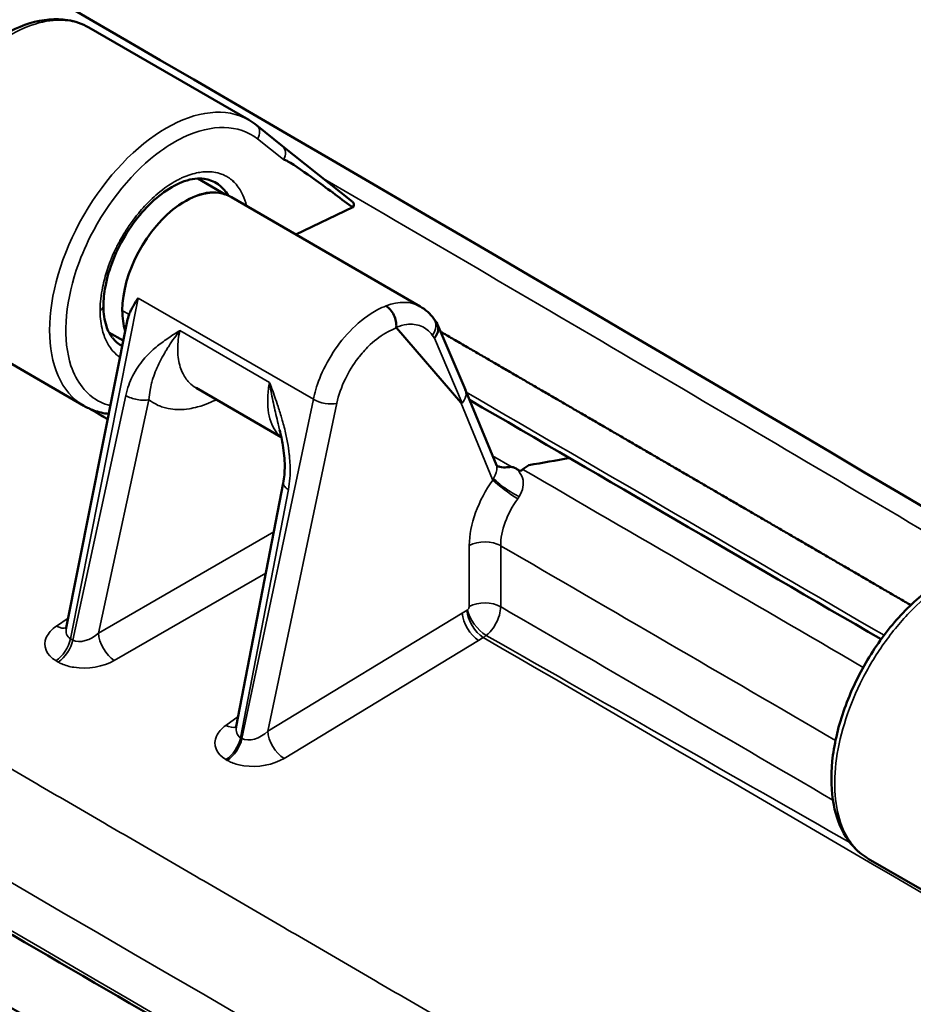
# Model space of a CAD drawing. Header units: inches. Extents: x 0.2 to 50.9, y 0.9 to 32.1.
# Tile 67 of 95: x 46.309 to 47.248, y 11.935 to 12.969. Entities that reach past the tile are written whole.
import ezdxf

# ---------------------------------------------------------------- set-up
doc = ezdxf.new("R2010")
doc.units = ezdxf.units.IN
doc.header["$LTSCALE"] = 1.5
doc.header["$MEASUREMENT"] = 0
doc.layers.add('Visible (ANSI)', color=7, linetype='Continuous', lineweight=50)
doc.layers.add('Visible Narrow (ANSI)', color=7, linetype='Continuous', lineweight=35)

msp = doc.modelspace()

# ---------------------------------------------------------------- linework, layer by layer
at = {"layer": 'Visible (ANSI)'}
for p, q in [((46.3818, 12.9611), (46.5499, 12.864)), ((46.5854, 12.8366), (46.5581, 12.8584)), ((46.5854, 12.8366), (46.6585, 12.7785)), ((46.5251, 12.7859), (46.4964, 12.8026)), ((46.5303, 12.7836), (46.5317, 12.7828)), ((46.7299, 12.6683), (46.5317, 12.7828)), ((46.5993, 12.7437), (46.6593, 12.7723)), ((46.7009, 12.671), (46.7009, 12.671)), ((46.2114, 12.6594), (46.3766, 12.564)), ((46.7442, 12.6552), (46.747, 12.6513)), ((46.3582, 12.3308), (46.4222, 12.6529)), ((46.7724, 12.5675), (46.7049, 12.6457)), ((46.7481, 12.6494), (46.7773, 12.5805)), ((46.4181, 12.6323), (46.4031, 12.641)), ((46.4946, 12.5827), (46.584, 12.5311)), ((46.7773, 12.5804), (46.8099, 12.5015)), ((46.4545, 12.5645), (46.4545, 12.5645)), ((46.8439, 12.5016), (46.8377, 12.4972)), ((46.8314, 12.4975), (46.8353, 12.4954)), ((46.5861, 12.4828), (46.5368, 12.2271)), ((47.2004, 12.0883), (47.3657, 11.9929))]:
    msp.add_line(p, q, dxfattribs=at)
for centre, major_axis, ratio, start_param, end_param in [((46.4658, 12.7125), (0.0494, 0.0856), 0.57735, 5.959554, 6.507814), ((168.5208, -42.1118), (-201.8158, 108.855), 0.051378, 0.949719, 0.949721), ((46.4834, 12.7024), (0.0469, 0.0812), 0.57735, 0, 0.889296), ((46.4834, 12.7024), (-0.0469, -0.0812), 0.57735, 4.030889, 5.497787), ((46.6489, 12.7724), (-0.0112, -0.0044), 0.551372, 2.495884, 2.612533), ((46.4834, 12.7024), (-0.0469, -0.0812), 0.57735, 5.497787, 5.80503), ((46.7318, 12.6415), (-0.0157, -0.0088), 0.755852, 2.037968, 3.225168), ((46.4658, 12.7125), (-0.0494, -0.0856), 0.57735, 6.058557, 6.295158), ((46.7159, 12.7019), (0.0578, -0.1352), 0.042283, 6.151285, 6.302156), ((46.8427, 12.45), (0.0271, 0.0532), 0.581632, 0.842664, 0.901299)]:
    msp.add_ellipse(centre, major_axis=major_axis, ratio=ratio, start_param=start_param, end_param=end_param, dxfattribs=at)
for points, knots in [([(44.5876, 13.9938), (44.7857, 13.8827), (44.9834, 13.7713), (45.9401, 13.2289), (46.694, 12.792), (47.4423, 12.3488)], [6.478442, 6.478442, 6.478442, 6.478442, 10.000175, 10.000175, 23.553788, 23.553788, 23.553788, 23.553788]), ([(47.5269, 11.2931), (47.2657, 11.4463), (47.0044, 11.5991), (46.4818, 11.9036), (46.2205, 12.0555), (45.6979, 12.3581), (45.4366, 12.509), (44.9141, 12.8097), (44.6528, 12.9596), (44.1302, 13.2585), (43.8689, 13.4074), (43.6077, 13.5559)], [4.70445795, 4.70445795, 4.70445795, 4.70445795, 4.70763036, 4.70763036, 4.71080277, 4.71080277, 4.71397519, 4.71397519, 4.7171476, 4.7171476, 4.72032002, 4.72032002, 4.72032002, 4.72032002]), ([(43.5986, 13.484), (43.8598, 13.3356), (44.121, 13.1867), (44.6435, 12.8879), (44.9047, 12.7381), (45.4271, 12.4374), (45.6883, 12.2866), (46.2108, 11.984), (46.472, 11.8322), (46.9944, 11.5277), (47.2556, 11.375), (47.5168, 11.2218)], [1.56286529, 1.56286529, 1.56286529, 1.56286529, 1.5660377, 1.5660377, 1.56921012, 1.56921012, 1.57238253, 1.57238253, 1.57555495, 1.57555495, 1.57872736, 1.57872736, 1.57872736, 1.57872736]), ([(46.2102, 12.6601), (46.2014, 12.6654), (46.1939, 12.673), (46.1819, 12.6917), (46.1775, 12.7033), (46.1724, 12.73), (46.1719, 12.7455), (46.1753, 12.7785), (46.1793, 12.7963), (46.1912, 12.8311), (46.1993, 12.8487), (46.2181, 12.8812), (46.2292, 12.8966), (46.253, 12.9236), (46.266, 12.9355), (46.2926, 12.9543), (46.3064, 12.9614), (46.3335, 12.9697), (46.3471, 12.971), (46.3675, 12.9677), (46.375, 12.965), (46.3818, 12.9611)], [0.009366, 0.009366, 0.009366, 0.009366, 0.210284, 0.210284, 0.425873, 0.425873, 0.661016, 0.661016, 0.903467, 0.903467, 1.143138, 1.143138, 1.381164, 1.381164, 1.61953, 1.61953, 1.860043, 1.860043, 2.102248, 2.102248, 2.256326, 2.256326, 2.256326, 2.256326]), ([(46.5863, 12.8224), (46.5863, 12.8224), (46.5863, 12.8224), (46.5864, 12.8224), (46.5864, 12.8224), (46.5864, 12.8225), (46.5864, 12.8225), (46.5865, 12.8225), (46.5866, 12.8225), (46.5869, 12.8225), (46.5872, 12.8224), (46.5885, 12.822), (46.5899, 12.8212), (46.5978, 12.8167), (46.6107, 12.8076), (46.6309, 12.7931), (46.6453, 12.7824), (46.6577, 12.7731)], [0.000001, 0.000001, 0.000001, 0.000001, 0.0001789, 0.0001789, 0.0003718, 0.0003718, 0.0008371, 0.0008371, 0.0020287, 0.0020287, 0.0055812, 0.0055812, 0.0170174, 0.0170174, 0.0872321, 0.0872321, 0.2027921, 0.2027921, 0.2027921, 0.2027921]), ([(46.503, 12.8023), (46.4971, 12.8032), (46.49, 12.8024), (46.4754, 12.7973), (46.468, 12.7933), (46.4538, 12.7831), (46.4468, 12.7769), (46.4337, 12.7626), (46.4275, 12.7543), (46.4164, 12.7367), (46.4115, 12.7272), (46.4039, 12.7082), (46.401, 12.6985), (46.398, 12.6822), (46.3973, 12.6753), (46.3973, 12.669)], [0, 0, 0, 0, 0.1556951, 0.1556951, 0.2911123, 0.2911123, 0.4194353, 0.4194353, 0.5504349, 0.5504349, 0.6833378, 0.6833378, 0.8165821, 0.8165821, 0.9194942, 0.9194942, 0.9194942, 0.9194942]), ([(46.6577, 12.7731), (46.6579, 12.773), (46.6581, 12.7729), (46.6586, 12.7726), (46.6589, 12.7724), (46.6593, 12.7723)], [0, 0, 0, 0, 0.00468834, 0.00468834, 0.0129277, 0.0129277, 0.0129277, 0.0129277]), ([(46.6602, 12.7743), (46.6604, 12.7752), (46.6603, 12.7761), (46.6597, 12.7773), (46.6594, 12.7777), (46.6588, 12.7782), (46.6587, 12.7783), (46.6585, 12.7785)], [-0.012525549, -0.012525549, -0.012525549, -0.012525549, -0.007119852, -0.007119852, -0.004199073, -0.004199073, -0.003101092, -0.003101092, -0.003101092, -0.003101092]), ([(46.6602, 12.7743), (46.6601, 12.7741), (46.6601, 12.7739), (46.6599, 12.7735), (46.6599, 12.7733), (46.6598, 12.7731)], [-0.009862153, -0.009862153, -0.009862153, -0.009862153, -0.004931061, -0.004931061, 0, 0, 0, 0]), ([(46.4243, 12.6599), (46.4244, 12.6602), (46.4249, 12.6615), (46.4263, 12.6645), (46.4269, 12.6657), (46.429, 12.6697), (46.4308, 12.6725), (46.433, 12.6759), (46.4334, 12.6764), (46.4337, 12.6769)], [-0.1161315, -0.1161315, -0.1161315, -0.1161315, -0.0796427, -0.0796427, -0.0564619, -0.0564619, 0, 0, 0.0096136, 0.0096136, 0.0096136, 0.0096136]), ([(46.3973, 12.669), (46.3973, 12.6609), (46.3984, 12.6536), (46.4019, 12.6427), (46.4041, 12.6386), (46.4066, 12.6355)], [0, 0, 0, 0, 0.1309839, 0.1309839, 0.2386315, 0.2386315, 0.2386315, 0.2386315]), ([(46.6941, 12.6687), (46.697, 12.667), (46.7002, 12.6636), (46.7023, 12.6592), (46.7043, 12.655), (46.7051, 12.6501), (46.7048, 12.6463)], [0, 0, 0, 0, 0.5, 0.5, 0.5, 1, 1, 1, 1]), ([(46.7048, 12.6463), (46.7047, 12.6462), (46.7048, 12.6461), (46.7048, 12.646), (46.7048, 12.6459), (46.7048, 12.6458), (46.7049, 12.6458), (46.7049, 12.6457), (46.7049, 12.6457), (46.7049, 12.6457)], [0, 0, 0, 0, 0.353163, 0.353163, 0.353163, 0.820062, 0.820062, 0.820062, 1, 1, 1, 1]), ([(46.4028, 12.5554), (46.3974, 12.556), (46.3922, 12.5572), (46.3835, 12.5604), (46.38, 12.562), (46.3766, 12.564)], [0.3801735, 0.3801735, 0.3801735, 0.3801735, 0.4820414, 0.4820414, 0.5575238, 0.5575238, 0.5575238, 0.5575238]), ([(46.5861, 12.4828), (46.5872, 12.4884), (46.5876, 12.4945), (46.5876, 12.5078), (46.5868, 12.5152), (46.5848, 12.5279), (46.5836, 12.5333), (46.5823, 12.5386)], [0, 0, 0, 0, 0.0819264, 0.0819264, 0.1767691, 0.1767691, 0.2463017, 0.2463017, 0.2463017, 0.2463017]), ([(46.81, 12.5013), (46.8101, 12.501), (46.8102, 12.5008), (46.8103, 12.5007), (46.8103, 12.5007), (46.8103, 12.5007)], [0.00498153, 0.00498153, 0.00498153, 0.00498153, 0.02737272, 0.02737272, 0.030344, 0.030344, 0.030344, 0.030344]), ([(46.8102, 12.501), (46.8114, 12.5004), (46.8125, 12.5), (46.8134, 12.4998), (46.8186, 12.4985), (46.8234, 12.5), (46.8263, 12.4996)], [0.3200304, 0.3200304, 0.3200304, 0.3200304, 0.5, 0.5, 0.5, 1, 1, 1, 1]), ([(46.8263, 12.4996), (46.8269, 12.4996), (46.8278, 12.4993), (46.829, 12.4987), (46.8305, 12.4981), (46.8313, 12.4977), (46.8314, 12.4975)], [-0.9999434, -0.9999434, -0.9999434, -0.9999434, -0.5, -0.5, -0.5, -0.0013716, -0.0013716, -0.0013716, -0.0013716]), ([(47.1992, 12.0891), (47.1905, 12.0944), (47.1829, 12.1019), (47.1709, 12.1207), (47.1665, 12.1323), (47.1614, 12.1589), (47.1609, 12.1745), (47.1643, 12.2074), (47.1683, 12.2253), (47.1803, 12.2601), (47.1883, 12.2776), (47.2072, 12.3102), (47.2182, 12.3256), (47.242, 12.3526), (47.2551, 12.3645), (47.2816, 12.3833), (47.2955, 12.3904), (47.3226, 12.3987), (47.3361, 12.4), (47.3565, 12.3966), (47.3641, 12.394), (47.3709, 12.39)], [0.009366, 0.009366, 0.009366, 0.009366, 0.210284, 0.210284, 0.425873, 0.425873, 0.661016, 0.661016, 0.903467, 0.903467, 1.143138, 1.143138, 1.381164, 1.381164, 1.61953, 1.61953, 1.860043, 1.860043, 2.102248, 2.102248, 2.256326, 2.256326, 2.256326, 2.256326]), ([(46.3579, 12.3295), (46.3579, 12.3295), (46.3579, 12.3295), (46.3579, 12.3296), (46.358, 12.3297), (46.3581, 12.3299)], [0.05434756, 0.05434756, 0.05434756, 0.05434756, 0.05604018, 0.05604018, 0.07426179, 0.07426179, 0.07426179, 0.07426179]), ([(46.5365, 12.2258), (46.5365, 12.2258), (46.5365, 12.2258), (46.5365, 12.2259), (46.5366, 12.226), (46.5367, 12.2262)], [0.05091574, 0.05091574, 0.05091574, 0.05091574, 0.0568209, 0.0568209, 0.07219127, 0.07219127, 0.07219127, 0.07219127])]:
    msp.add_open_spline(points, degree=3, knots=knots, dxfattribs=at)
for points, degree in [([(46.5499, 12.864), (46.5527, 12.8624), (46.5555, 12.8605), (46.5581, 12.8584)], 3), ([(46.7299, 12.6682), (46.7299, 12.6682), (46.7299, 12.6682), (46.73, 12.6681)], 3), ([(46.73, 12.6682), (46.7355, 12.665), (46.7404, 12.6605), (46.7442, 12.6552)], 3), ([(46.4243, 12.6599), (46.4234, 12.6576), (46.4227, 12.6552), (46.4222, 12.6529)], 3), ([(46.7513, 12.6417), (46.8501, 12.5844), (46.9488, 12.527), (47.0475, 12.4696), (47.1463, 12.4121), (47.245, 12.3546)], 5), ([(46.7772, 12.5804), (46.7772, 12.5804), (46.7772, 12.5804), (46.7772, 12.5805)], 3), ([(47.2138, 12.3187), (47.0698, 12.4026), (46.9257, 12.4864), (46.7816, 12.5701)], 3), ([(46.8099, 12.5015), (46.8099, 12.5015), (46.8098, 12.5015), (46.8098, 12.5015)], 3), ([(46.81, 12.5012), (46.81, 12.5011), (46.8101, 12.5011), (46.8101, 12.5011)], 3), ([(46.8868, 12.509), (46.8725, 12.5065), (46.8582, 12.5041), (46.8439, 12.5016)], 3), ([(46.3583, 12.3308), (46.3583, 12.3308), (46.3583, 12.3307), (46.3583, 12.3307)], 3), ([(46.5369, 12.2271), (46.5369, 12.227), (46.5369, 12.227), (46.5368, 12.2269)], 3)]:
    msp.add_open_spline(points, degree=degree, dxfattribs=at)
at = {"layer": 'Visible Narrow (ANSI)'}
for p, q in [((46.5863, 12.8224), (46.5591, 12.8442)), ((46.3626, 12.3193), (46.4337, 12.6769)), ((46.6177, 12.5707), (46.4337, 12.6769)), ((46.4243, 12.6599), (46.4171, 12.6641)), ((46.5717, 12.5885), (46.4775, 12.6429)), ((46.7449, 12.6349), (46.7426, 12.6381)), ((46.7738, 12.5668), (46.7449, 12.6349)), ((46.4207, 12.5747), (46.3651, 12.3179)), ((46.392, 12.3253), (46.4451, 12.5702)), ((46.5426, 12.2146), (46.6177, 12.5707)), ((46.6423, 12.5665), (46.5698, 12.2223)), ((46.8059, 12.4865), (46.7724, 12.5675)), ((46.8058, 12.5115), (46.8263, 12.4996)), ((46.5412, 12.2154), (46.5915, 12.4761)), ((46.392, 12.3253), (46.5762, 12.4316)), ((46.7814, 12.3532), (46.7814, 12.4173)), ((46.8144, 12.417), (46.8144, 12.353)), ((46.5679, 12.3883), (46.4086, 12.2964)), ((46.5698, 12.2223), (46.7741, 12.3462)), ((46.7741, 12.3462), (46.7791, 12.3492)), ((46.348, 12.3326), (46.3602, 12.3408)), ((46.3626, 12.3193), (46.3651, 12.3179)), ((46.7912, 12.3176), (46.5869, 12.1936)), ((46.7961, 12.3206), (46.7912, 12.3176)), ((46.3498, 12.2948), (46.3473, 12.2963)), ((46.5258, 12.2283), (46.5388, 12.2375)), ((46.5412, 12.2154), (46.5426, 12.2146)), ((46.5273, 12.1916), (46.5259, 12.1924))]:
    msp.add_line(p, q, dxfattribs=at)
for centre, major_axis, ratio, start_param, end_param in [((45.5648, -272.8835), (174.7235, -302.63), 0.57735, 2.348263, 2.364126), ((45.5648, -272.8835), (-174.6678, 302.5335), 0.57735, 5.489856, 5.505718), ((46.4632, 12.714), (-0.0866, -0.15), 0.57735, 3.141593, 6.283185), ((46.5506, 12.8491), (0.00749, 0.00938), 0.81339, 4.835027, 6.283186), ((-78.6162, -127.802), (-171.6752, -93.561), 0.770041, 3.572162, 3.577188), ((46.578, 12.7896), (0.083, -0.0139), 0.142155, 6.023072, 6.106687), ((46.6466, 12.7735), (-0.0146, -0.0023), 0.215746, 2.607492, 2.735396), ((46.6676, 12.7758), (0.00775, -0.00655), 0.770378, 4.190245, 4.271102), ((46.3853, 12.669), (0.012, 0), 0.57735, 5.497787, 6.283185), ((46.7296, 12.6447), (0.0146, 0.0105), 0.778846, 5.095985, 6.283185), ((46.6299, 12.574), (-0.0176, 0.0037), 0.412152, 0.888441, 2.433949), ((46.0204, -49.2699), (-120.8805, 84.8602), 0.355487, 4.947523, 4.950392), ((46.7935, 12.494), (0.0166, 0.0069), 0.73895, 5.209328, 5.305527), ((46.7976, 12.4901), (0.0095, 0.0191), 0.446444, 4.711475, 4.804967), ((46.8224, 12.476), (0.0191, -0.0139), 0.111114, 3.780048, 5.333013), ((46.8247, 12.4793), (-0.0197, 0.013), 0.203656, 0.607278, 2.182501), ((46.8216, 12.4717), (-0.0139, -0.0163), 0.550697, 1.698993, 1.837059), ((46.7977, 12.4074), (-0.0236, 0), 0.577347, 3.926994, 5.47161), ((46.9788, -49.8912), (-120.8244, 85.3354), 0.354118, 4.955963, 4.958787), ((46.7977, 12.3433), (0.0236, 0), 0.57735, 0.785804, 2.330015), ((46.7903, 12.3363), (0.0123, -0.0202), 0.531117, 3.915597, 5.481666), ((46.7953, 12.3393), (0.0123, -0.0202), 0.531117, 3.915609, 5.481666), ((46.7957, 12.3396), (0.0146, -0.0185), 0.42814, 3.856265, 5.418268), ((46.3472, 12.3513), (0.0132, -0.0196), 0.561211, 5.457869, 6.107708), ((46.4078, 12.3151), (-0.0118, 0.0205), 0.515504, 0.786826, 2.352267), ((46.3465, 12.315), (0.0119, 0.0204), 0.576279, 3.980951, 5.237589), ((46.3489, 12.3136), (0.0119, 0.0204), 0.576275, 3.980957, 5.237595), ((46.5249, 12.247), (0.0136, -0.0193), 0.575673, 5.443774, 6.132971), ((46.5861, 12.2124), (0.0123, -0.0202), 0.531116, 3.915597, 5.481687), ((46.5251, 12.2111), (-0.0119, -0.0204), 0.575968, 0.83982, 2.096459), ((46.5265, 12.2103), (-0.0119, -0.0204), 0.575965, 0.839824, 2.096462)]:
    msp.add_ellipse(centre, major_axis=major_axis, ratio=ratio, start_param=start_param, end_param=end_param, dxfattribs=at)
for points, degree, knots in [([(48.0197, 11.1775), (47.4853, 11.492), (46.951, 11.805), (46.4166, 12.1165), (45.8823, 12.4266), (45.3479, 12.7351), (44.8136, 13.0421), (44.2792, 13.3476), (43.7449, 13.6516), (43.2106, 13.9541), (43.2106, 13.9541), (43.2106, 13.9541), (43.2105, 13.9541), (43.2105, 13.9541), (43.2105, 13.9541), (43.2105, 13.9541), (43.2105, 13.9541), (43.2105, 13.9541)], 9, [0, 0, 0, 0, 0, 0, 0, 0, 0, 0, 0.990099, 0.990099, 0.990099, 0.990099, 0.990099, 0.990099, 0.990099, 0.990099, 0.9901014, 0.9901014, 0.9901014, 0.9901014, 0.9901014, 0.9901014, 0.9901014, 0.9901014, 0.9901014, 0.9901014]), ([(46.3818, 12.9611), (46.3787, 12.9629), (46.3754, 12.9644), (46.3719, 12.9656), (46.3657, 12.9677), (46.359, 12.9688), (46.3519, 12.9689), (46.3424, 12.969), (46.3322, 12.9672), (46.3217, 12.9635), (46.3112, 12.9599), (46.3004, 12.9544), (46.2897, 12.9473), (46.279, 12.9402), (46.2684, 12.9315), (46.2582, 12.9214), (46.248, 12.9113), (46.2383, 12.8999), (46.2294, 12.8876), (46.2205, 12.8752), (46.2124, 12.862), (46.2054, 12.8483), (46.1984, 12.8346), (46.1925, 12.8204), (46.1879, 12.8063), (46.1832, 12.7922), (46.1799, 12.7782), (46.178, 12.7646), (46.1761, 12.7511), (46.1756, 12.7381), (46.1766, 12.7262), (46.1775, 12.7142), (46.1799, 12.7032), (46.1836, 12.6936), (46.1873, 12.6841), (46.1924, 12.6759), (46.1987, 12.6694), (46.2025, 12.6654), (46.2067, 12.662), (46.2114, 12.6594)], 3, [-0.9781661, -0.9781661, -0.9781661, -0.9781661, -0.9504919, -0.9504919, -0.9504919, -0.9009837, -0.9009837, -0.9009837, -0.8341485, -0.8341485, -0.8341485, -0.7673134, -0.7673134, -0.7673134, -0.7004825, -0.7004825, -0.7004825, -0.6336516, -0.6336516, -0.6336516, -0.5668926, -0.5668926, -0.5668926, -0.5001336, -0.5001336, -0.5001336, -0.433378, -0.433378, -0.433378, -0.3666223, -0.3666223, -0.3666223, -0.299805, -0.299805, -0.299805, -0.2329878, -0.2329878, -0.2329878, -0.1921472, -0.1921472, -0.1921472, -0.1921472]), ([(46.5591, 12.8442), (46.5397, 12.8596), (46.5111, 12.8601), (46.4813, 12.8458), (46.4733, 12.842), (46.4653, 12.8372), (46.4573, 12.8314), (46.4288, 12.8107), (46.4018, 12.7779), (46.3835, 12.7416), (46.3777, 12.7301), (46.3728, 12.7182), (46.3688, 12.7064), (46.3564, 12.6692), (46.3544, 12.6325), (46.3632, 12.606), (46.3661, 12.5975), (46.3699, 12.5901), (46.3748, 12.5838), (46.3777, 12.5801), (46.3809, 12.5769), (46.3844, 12.574), (46.3903, 12.5693), (46.3971, 12.5659), (46.4046, 12.564)], 3, [0, 0, 0, 0, 0.1972756, 0.1972756, 0.1972756, 0.25, 0.25, 0.25, 0.4395341, 0.4395341, 0.4395341, 0.5, 0.5, 0.5, 0.6895338, 0.6895338, 0.6895338, 0.75, 0.75, 0.75, 0.7860417, 0.7860417, 0.7860417, 0.8467655, 0.8467655, 0.8467655, 0.8467655]), ([(46.3938, 12.6641), (46.3938, 12.6671), (46.3938, 12.6731), (46.3953, 12.6826), (46.3965, 12.69), (46.3982, 12.6966), (46.3998, 12.702), (46.4014, 12.7074), (46.4036, 12.714), (46.4069, 12.7217), (46.4094, 12.7273), (46.411, 12.7305), (46.4115, 12.7314), (46.4124, 12.7332), (46.4132, 12.7348), (46.414, 12.7362), (46.4144, 12.737), (46.4148, 12.7378), (46.4153, 12.7386), (46.4155, 12.739), (46.4157, 12.7394), (46.4159, 12.7398), (46.416, 12.74), (46.4162, 12.7401), (46.4163, 12.7403), (46.4163, 12.7404), (46.4164, 12.7405), (46.4164, 12.7406), (46.4165, 12.7408), (46.4166, 12.7409), (46.4166, 12.7409), (46.4187, 12.7445), (46.4224, 12.7507), (46.4284, 12.7589), (46.4335, 12.7657), (46.4381, 12.771), (46.4419, 12.775), (46.4458, 12.7791), (46.4507, 12.7838), (46.4565, 12.7886), (46.464, 12.7947), (46.4692, 12.7977), (46.4717, 12.7991), (46.4718, 12.7992), (46.4719, 12.7992), (46.472, 12.7993), (46.4721, 12.7993), (46.4722, 12.7994), (46.4722, 12.7994), (46.4724, 12.7995), (46.4725, 12.7996), (46.4727, 12.7997), (46.473, 12.7998), (46.4733, 12.8), (46.4736, 12.8002), (46.4743, 12.8005), (46.4749, 12.8009), (46.4756, 12.8012), (46.4767, 12.8018), (46.478, 12.8025), (46.4794, 12.8031), (46.4803, 12.8035), (46.4829, 12.8047), (46.4869, 12.8061), (46.4929, 12.8082), (46.4977, 12.809), (46.5015, 12.8094), (46.5054, 12.8098), (46.51, 12.8098), (46.515, 12.8089), (46.5214, 12.8077), (46.5251, 12.8056), (46.5269, 12.8046), (46.527, 12.8045), (46.5271, 12.8045), (46.5272, 12.8044), (46.5273, 12.8043), (46.5274, 12.8043), (46.5275, 12.8042), (46.5277, 12.804), (46.528, 12.8039), (46.5282, 12.8038), (46.5286, 12.8035), (46.5291, 12.8032), (46.5295, 12.8029), (46.5303, 12.8024), (46.5311, 12.8017), (46.532, 12.801), (46.5326, 12.8005), (46.5343, 12.7991), (46.5365, 12.7965), (46.5399, 12.7926), (46.5421, 12.7886), (46.5437, 12.7851), (46.5451, 12.7821), (46.5465, 12.7783), (46.5476, 12.7736)], 3, [-1, -1, -1, -1, -0.9375, -0.9375, -0.9375, -0.875, -0.875, -0.875, -0.8125, -0.8125, -0.8125, -0.78125, -0.78125, -0.78125, -0.765625, -0.765625, -0.765625, -0.7578125, -0.7578125, -0.7578125, -0.7539062, -0.7539062, -0.7539062, -0.7519531, -0.7519531, -0.7519531, -0.7509766, -0.7509766, -0.7509766, -0.75, -0.75, -0.75, -0.6875, -0.6875, -0.6875, -0.625, -0.625, -0.625, -0.5625, -0.5625, -0.5625, -0.5, -0.5, -0.5, -0.4990234, -0.4990234, -0.4990234, -0.4980469, -0.4980469, -0.4980469, -0.4960938, -0.4960938, -0.4960938, -0.4921875, -0.4921875, -0.4921875, -0.484375, -0.484375, -0.484375, -0.46875, -0.46875, -0.46875, -0.4375, -0.4375, -0.4375, -0.375, -0.375, -0.375, -0.3125, -0.3125, -0.3125, -0.25, -0.25, -0.25, -0.2480469, -0.2480469, -0.2480469, -0.2460938, -0.2460938, -0.2460938, -0.2421875, -0.2421875, -0.2421875, -0.234375, -0.234375, -0.234375, -0.21875, -0.21875, -0.21875, -0.1875, -0.1875, -0.1875, -0.125, -0.125, -0.125, -0.072345, -0.072345, -0.072345, -0.072345]), ([(46.5317, 12.7828), (46.5231, 12.7877), (46.5113, 12.7898), (46.4951, 12.784), (46.4915, 12.7828), (46.4876, 12.781), (46.4836, 12.7788), (46.4812, 12.7775), (46.4788, 12.7761), (46.4765, 12.7745)], 3, [0.2677483, 0.2677483, 0.2677483, 0.2677483, 0.4570918, 0.4570918, 0.4570918, 0.5, 0.5, 0.5, 0.5257975, 0.5257975, 0.5257975, 0.5257975]), ([(46.6177, 12.5707), (46.6203, 12.5831), (46.626, 12.6008), (46.6385, 12.6201), (46.6495, 12.6369), (46.6659, 12.6549), (46.6854, 12.6649), (46.6882, 12.6664), (46.6911, 12.6677), (46.6941, 12.6687)], 3, [0, 0, 0, 0, 0.5, 0.5, 0.5, 0.93599, 0.93599, 0.93599, 1, 1, 1, 1]), ([(46.4146, 12.6148), (46.4126, 12.6162), (46.4099, 12.6183), (46.4069, 12.6217), (46.4036, 12.6256), (46.4013, 12.6296), (46.3998, 12.6331), (46.3981, 12.6367), (46.3965, 12.6413), (46.3953, 12.6474), (46.3938, 12.6552), (46.3938, 12.6611), (46.3938, 12.6641)], 3, [-0.2332647, -0.2332647, -0.2332647, -0.2332647, -0.1875, -0.1875, -0.1875, -0.125, -0.125, -0.125, -0.0625, -0.0625, -0.0625, 0, 0, 0, 0]), ([(46.7049, 12.6457), (46.7019, 12.6446), (46.6988, 12.6432), (46.6958, 12.6416), (46.6896, 12.6383), (46.6833, 12.6337), (46.6775, 12.6282), (46.6735, 12.6245), (46.6697, 12.6203), (46.6661, 12.6158), (46.6656, 12.6151), (46.6651, 12.6145), (46.6646, 12.6139), (46.6595, 12.6072), (46.6549, 12.5997), (46.6513, 12.5922), (46.6472, 12.5837), (46.6441, 12.5749), (46.6423, 12.5665)], 3, [0, 0, 0, 0, 0.112678, 0.112678, 0.112678, 0.340499, 0.340499, 0.340499, 0.496251, 0.496251, 0.496251, 0.51831, 0.51831, 0.51831, 0.746008, 0.746008, 0.746008, 1, 1, 1, 1]), ([(46.7426, 12.6381), (46.7395, 12.6424), (46.7355, 12.6456), (46.731, 12.6475), (46.7264, 12.6494), (46.7212, 12.65), (46.7157, 12.6493), (46.7121, 12.6488), (46.7085, 12.6478), (46.7048, 12.6463)], 3, [0, 0, 0, 0, 0.379639, 0.379639, 0.379639, 0.759281, 0.759281, 0.759281, 1, 1, 1, 1]), ([(46.4775, 12.6429), (46.4774, 12.6428), (46.4773, 12.6427), (46.4763, 12.6421), (46.4755, 12.6416), (46.4707, 12.6386), (46.4668, 12.6361), (46.4589, 12.6306), (46.455, 12.6276), (46.4472, 12.6209), (46.4432, 12.6171), (46.4374, 12.6101), (46.4354, 12.6075), (46.4315, 12.6017), (46.4296, 12.5985), (46.4264, 12.5921), (46.425, 12.5889), (46.4226, 12.5822), (46.4216, 12.5785), (46.4207, 12.5747)], 3, [0, 0, 0, 0, 0.004597, 0.004597, 0.047459, 0.047459, 0.241283, 0.241283, 0.431757, 0.431757, 0.622231, 0.622231, 0.724553, 0.724553, 0.826875, 0.826875, 0.913437, 0.913437, 1, 1, 1, 1]), ([(46.4451, 12.5702), (46.4453, 12.5737), (46.4457, 12.5771), (46.4463, 12.5803), (46.4467, 12.5828), (46.4472, 12.5852), (46.4479, 12.5876), (46.4483, 12.5893), (46.4488, 12.591), (46.4493, 12.5926), (46.4503, 12.5956), (46.4514, 12.5986), (46.4526, 12.6017), (46.4531, 12.6027), (46.4535, 12.6038), (46.454, 12.6049), (46.4549, 12.6068), (46.4558, 12.6088), (46.4568, 12.6107), (46.4582, 12.6135), (46.4598, 12.6164), (46.4616, 12.6195), (46.4622, 12.6207), (46.4629, 12.6218), (46.4637, 12.623), (46.4645, 12.6243), (46.4653, 12.6256), (46.4662, 12.627), (46.4677, 12.6294), (46.4696, 12.6322), (46.4719, 12.6354), (46.4736, 12.6377), (46.4754, 12.6402), (46.4775, 12.6429)], 3, [-1, -1, -1, -1, -0.891067, -0.891067, -0.891067, -0.809038, -0.809038, -0.809038, -0.75, -0.75, -0.75, -0.624902, -0.624902, -0.624902, -0.580183, -0.580183, -0.580183, -0.5, -0.5, -0.5, -0.359515, -0.359515, -0.359515, -0.30707, -0.30707, -0.30707, -0.25, -0.25, -0.25, -0.103249, -0.103249, -0.103249, 0, 0, 0, 0]), ([(46.4775, 12.6429), (46.4768, 12.6397), (46.4762, 12.6365), (46.4758, 12.6334), (46.4751, 12.6269), (46.475, 12.6206), (46.4757, 12.6148), (46.4764, 12.609), (46.4779, 12.6037), (46.4801, 12.5991), (46.482, 12.5949), (46.4844, 12.5913), (46.4874, 12.5883), (46.4895, 12.5861), (46.492, 12.5843), (46.4946, 12.5827)], 3, [-1, -1, -1, -1, -0.9322201, -0.9322201, -0.9322201, -0.7896285, -0.7896285, -0.7896285, -0.647037, -0.647037, -0.647037, -0.5212167, -0.5212167, -0.5212167, -0.4288743, -0.4288743, -0.4288743, -0.4288743]), ([(46.584, 12.5313), (46.583, 12.5321), (46.582, 12.5329), (46.5811, 12.5338), (46.5788, 12.5361), (46.5768, 12.5389), (46.5752, 12.5421), (46.5735, 12.5454), (46.5722, 12.5491), (46.5713, 12.5532), (46.5704, 12.5572), (46.5699, 12.5617), (46.5698, 12.5664), (46.5696, 12.5711), (46.5699, 12.5762), (46.5705, 12.5813), (46.5708, 12.5837), (46.5712, 12.5861), (46.5717, 12.5885)], 3, [-0.5372496, -0.5372496, -0.5372496, -0.5372496, -0.493891, -0.493891, -0.493891, -0.383009, -0.383009, -0.383009, -0.2721269, -0.2721269, -0.2721269, -0.1610531, -0.1610531, -0.1610531, -0.0499793, -0.0499793, -0.0499793, 0, 0, 0, 0]), ([(46.5717, 12.5885), (46.5717, 12.5883), (46.5718, 12.5882), (46.5718, 12.5881), (46.5723, 12.5866), (46.5728, 12.5853), (46.5733, 12.5841), (46.5757, 12.5776), (46.5773, 12.573), (46.5797, 12.5658), (46.5798, 12.5655), (46.5799, 12.5652), (46.58, 12.5649), (46.5816, 12.5603), (46.583, 12.5558), (46.5843, 12.5515), (46.5848, 12.5497), (46.5852, 12.5481), (46.5857, 12.5466), (46.5863, 12.5444), (46.5869, 12.5422), (46.5876, 12.5392), (46.5888, 12.5344), (46.5897, 12.5299), (46.5906, 12.5253), (46.5913, 12.5213), (46.5919, 12.5173), (46.5924, 12.5128), (46.5925, 12.5114), (46.5927, 12.51), (46.5928, 12.5086), (46.5931, 12.5055), (46.5932, 12.5025), (46.5933, 12.4995), (46.5934, 12.4955), (46.5933, 12.4916), (46.593, 12.4879), (46.5927, 12.4838), (46.5922, 12.4799), (46.5915, 12.4761)], 3, [0.0001067, 0.0001067, 0.0001067, 0.0001067, 0.003796, 0.003796, 0.003796, 0.0419502, 0.0419502, 0.0419502, 0.2423145, 0.2423145, 0.2423145, 0.25, 0.25, 0.25, 0.375, 0.375, 0.375, 0.4275319, 0.4275319, 0.4275319, 0.5, 0.5, 0.5, 0.6183226, 0.6183226, 0.6183226, 0.7196773, 0.7196773, 0.7196773, 0.75, 0.75, 0.75, 0.8151512, 0.8151512, 0.8151512, 0.9036673, 0.9036673, 0.9036673, 1, 1, 1, 1]), ([(46.5717, 12.5885), (46.5717, 12.5883), (46.5717, 12.5882), (46.5717, 12.588), (46.572, 12.5866), (46.5722, 12.5851), (46.5724, 12.5837), (46.5735, 12.5772), (46.5748, 12.5707), (46.5762, 12.5642), (46.5776, 12.5579), (46.5791, 12.5515), (46.5807, 12.5451), (46.5812, 12.5429), (46.5818, 12.5408), (46.5823, 12.5386)], 3, [0.0001377, 0.0001377, 0.0001377, 0.0001377, 0.0045969, 0.0045969, 0.0045969, 0.0474591, 0.0474591, 0.0474591, 0.2412827, 0.2412827, 0.2412827, 0.4317571, 0.4317571, 0.4317571, 0.4959776, 0.4959776, 0.4959776, 0.4959776]), ([(46.4451, 12.5702), (46.4434, 12.5699), (46.4415, 12.5697), (46.4394, 12.5697), (46.4373, 12.5697), (46.4351, 12.57), (46.4328, 12.5704), (46.4306, 12.5708), (46.4284, 12.5714), (46.4263, 12.5721), (46.4242, 12.5728), (46.4223, 12.5737), (46.4207, 12.5747)], 3, [-1, -1, -1, -1, -0.75, -0.75, -0.75, -0.5, -0.5, -0.5, -0.25, -0.25, -0.25, 0, 0, 0, 0]), ([(46.7738, 12.5668), (46.7753, 12.5683), (46.7772, 12.5708), (46.7779, 12.5742), (46.7782, 12.5762), (46.778, 12.5783), (46.7772, 12.5804)], 3, [0, 0, 0, 0, 0.4713805, 0.4713805, 0.4713805, 0.7336554, 0.7336554, 0.7336554, 0.7336554]), ([(46.4451, 12.5702), (46.4452, 12.5701), (46.4454, 12.5699), (46.4456, 12.5698), (46.4474, 12.5684), (46.4504, 12.5663), (46.4549, 12.5643), (46.4563, 12.5637), (46.4579, 12.5631), (46.4597, 12.5625), (46.4634, 12.5613), (46.467, 12.5607), (46.4703, 12.5603), (46.4727, 12.5601), (46.4749, 12.56), (46.477, 12.56), (46.4801, 12.56), (46.4835, 12.5602), (46.4875, 12.5608), (46.4901, 12.5613), (46.493, 12.5619), (46.4962, 12.5627), (46.5049, 12.5651), (46.5116, 12.5682), (46.5159, 12.5705)], 3, [0, 0, 0, 0, 0.0208619, 0.0208619, 0.0208619, 0.1954617, 0.1954617, 0.1954617, 0.25, 0.25, 0.25, 0.394749, 0.394749, 0.394749, 0.5, 0.5, 0.5, 0.6481207, 0.6481207, 0.6481207, 0.75, 0.75, 0.75, 0.9928513, 0.9928513, 0.9928513, 0.9928513]), ([(46.807, 12.4877), (46.8091, 12.4923), (46.8105, 12.4961), (46.8104, 12.4991), (46.8103, 12.4999), (46.8102, 12.5007), (46.8099, 12.5015)], 3, [-1, -1, -1, -1, -0.4952827, -0.4952827, -0.4952827, -0.3514248, -0.3514248, -0.3514248, -0.3514248]), ([(46.8314, 12.4975), (46.8342, 12.4946), (46.8362, 12.4914), (46.8373, 12.4881), (46.8392, 12.4818), (46.8378, 12.4749), (46.8339, 12.4686)], 3, [-0.9999321, -0.9999321, -0.9999321, -0.9999321, -0.6507269, -0.6507269, -0.6507269, 0, 0, 0, 0]), ([(46.5915, 12.4761), (46.5899, 12.477), (46.5885, 12.478), (46.5876, 12.479), (46.5867, 12.48), (46.5862, 12.481), (46.5861, 12.4819), (46.586, 12.4822), (46.586, 12.4825), (46.5861, 12.4828)], 3, [-1, -1, -1, -1, -0.75, -0.75, -0.75, -0.5, -0.5, -0.5, -0.4204197, -0.4204197, -0.4204197, -0.4204197]), ([(47.3709, 12.39), (47.3677, 12.3919), (47.3644, 12.3934), (47.3609, 12.3945), (47.3547, 12.3967), (47.348, 12.3978), (47.341, 12.3979), (47.3314, 12.398), (47.3212, 12.3962), (47.3107, 12.3925), (47.3003, 12.3889), (47.2895, 12.3834), (47.2787, 12.3763), (47.268, 12.3692), (47.2574, 12.3604), (47.2472, 12.3504), (47.2371, 12.3403), (47.2274, 12.3289), (47.2184, 12.3165), (47.2095, 12.3042), (47.2015, 12.291), (47.1944, 12.2773), (47.1874, 12.2636), (47.1815, 12.2494), (47.1769, 12.2353), (47.1723, 12.2212), (47.169, 12.2071), (47.1671, 12.1936), (47.1651, 12.1801), (47.1647, 12.1671), (47.1656, 12.1552), (47.1665, 12.1432), (47.1689, 12.1322), (47.1726, 12.1226), (47.1764, 12.113), (47.1815, 12.1048), (47.1877, 12.0983), (47.1915, 12.0944), (47.1958, 12.091), (47.2004, 12.0883)], 3, [-0.9781661, -0.9781661, -0.9781661, -0.9781661, -0.9504919, -0.9504919, -0.9504919, -0.9009837, -0.9009837, -0.9009837, -0.8341485, -0.8341485, -0.8341485, -0.7673134, -0.7673134, -0.7673134, -0.7004825, -0.7004825, -0.7004825, -0.6336516, -0.6336516, -0.6336516, -0.5668926, -0.5668926, -0.5668926, -0.5001336, -0.5001336, -0.5001336, -0.433378, -0.433378, -0.433378, -0.3666223, -0.3666223, -0.3666223, -0.299805, -0.299805, -0.299805, -0.2329878, -0.2329878, -0.2329878, -0.1921472, -0.1921472, -0.1921472, -0.1921472]), ([(46.7795, 12.3495), (46.7797, 12.3497), (46.78, 12.35), (46.7802, 12.3503), (46.7805, 12.3506), (46.7807, 12.3509), (46.7809, 12.3512), (46.781, 12.3516), (46.7812, 12.3519), (46.7813, 12.3523), (46.7813, 12.3526), (46.7814, 12.3529), (46.7814, 12.3532)], 3, [0, 0, 0, 0, 0.259788, 0.259788, 0.259788, 0.508233, 0.508233, 0.508233, 0.754325, 0.754325, 0.754325, 1, 1, 1, 1]), ([(46.8143, 12.353), (46.8143, 12.3502), (46.8139, 12.3472), (46.813, 12.3441), (46.812, 12.341), (46.8107, 12.3378), (46.809, 12.3348), (46.8074, 12.3318), (46.8054, 12.329), (46.8032, 12.3266), (46.8019, 12.3252), (46.8006, 12.3239), (46.7992, 12.3228)], 3, [0, 0, 0, 0, 0.2793164, 0.2793164, 0.2793164, 0.5586327, 0.5586327, 0.5586327, 0.8379491, 0.8379491, 0.8379491, 0.9999992, 0.9999992, 0.9999992, 0.9999992]), ([(46.3473, 12.2963), (46.3371, 12.3022), (46.3335, 12.312), (46.3373, 12.3207), (46.3392, 12.325), (46.3429, 12.3292), (46.348, 12.3326)], 3, [0, 0, 0, 0, 0.665315, 0.665315, 0.665315, 1, 1, 1, 1]), ([(46.4086, 12.2964), (46.3974, 12.2899), (46.3806, 12.287), (46.3661, 12.2893), (46.3616, 12.29), (46.3573, 12.2913), (46.3536, 12.2929), (46.3522, 12.2935), (46.351, 12.2941), (46.3498, 12.2948)], 3, [0, 0, 0, 0, 0.703452, 0.703452, 0.703452, 0.922393, 0.922393, 0.922393, 1, 1, 1, 1]), ([(46.5259, 12.1924), (46.5156, 12.1984), (46.512, 12.2083), (46.5159, 12.217), (46.5178, 12.2211), (46.5211, 12.225), (46.5258, 12.2283)], 3, [0, 0, 0, 0, 0.68098, 0.68098, 0.68098, 1, 1, 1, 1]), ([(46.5869, 12.1936), (46.5759, 12.187), (46.5592, 12.1838), (46.5447, 12.1859), (46.5402, 12.1865), (46.5358, 12.1877), (46.532, 12.1893), (46.5303, 12.19), (46.5288, 12.1907), (46.5273, 12.1916)], 3, [0, 0, 0, 0, 0.692327, 0.692327, 0.692327, 0.907847, 0.907847, 0.907847, 1, 1, 1, 1])]:
    msp.add_open_spline(points, degree=degree, knots=knots, dxfattribs=at)
for points in [[(47.9689, 11.0877), (46.3662, 12.031), (44.7635, 12.9563), (43.1608, 13.8636)], [(46.5853, 12.8366), (46.5889, 12.8337), (46.5895, 12.8272), (46.5863, 12.8224)], [(46.6941, 12.6687), (46.7075, 12.6741), (46.7201, 12.6737), (46.7299, 12.6682)], [(46.7783, 12.5781), (46.9245, 12.4932), (47.0707, 12.4081), (47.217, 12.3229)], [(46.379, 12.5627), (46.3866, 12.5583), (46.3941, 12.5539), (46.4017, 12.5495)], [(46.4495, 12.5671), (46.4495, 12.5671), (46.4495, 12.5671), (46.4495, 12.5671)], [(46.4018, 12.5502), (46.3965, 12.5533), (46.3911, 12.5564), (46.3857, 12.5596)], [(46.7814, 12.4173), (46.7814, 12.4386), (46.791, 12.465), (46.8061, 12.4859)], [(46.8061, 12.4859), (46.806, 12.4861), (46.806, 12.4863), (46.8059, 12.4865)], [(46.8323, 12.4662), (46.8211, 12.451), (46.8143, 12.4326), (46.8144, 12.417)], [(46.7791, 12.3492), (46.7792, 12.3493), (46.7793, 12.3494), (46.7795, 12.3495)], [(47.1632, 12.1499), (47.0469, 12.2177), (46.9306, 12.2854), (46.8143, 12.353)], [(46.3583, 12.3307), (46.3574, 12.3259), (46.3587, 12.3217), (46.3626, 12.3193)], [(46.3651, 12.3179), (46.3721, 12.314), (46.3841, 12.3177), (46.392, 12.3253)], [(46.7992, 12.3228), (46.7982, 12.322), (46.7972, 12.3213), (46.7961, 12.3206)], [(46.7961, 12.3206), (46.9944, 12.2054), (47.1926, 12.0899), (47.3908, 11.9741)], [(47.1811, 12.1053), (47.0622, 12.1731), (46.9348, 12.2456), (46.7992, 12.3228)], [(46.5368, 12.2269), (46.536, 12.2222), (46.5373, 12.2178), (46.5412, 12.2154)], [(46.5426, 12.2146), (46.5497, 12.2105), (46.562, 12.2145), (46.5698, 12.2223)]]:
    msp.add_open_spline(points, degree=3, dxfattribs=at)

doc.saveas('drawing.dxf')
